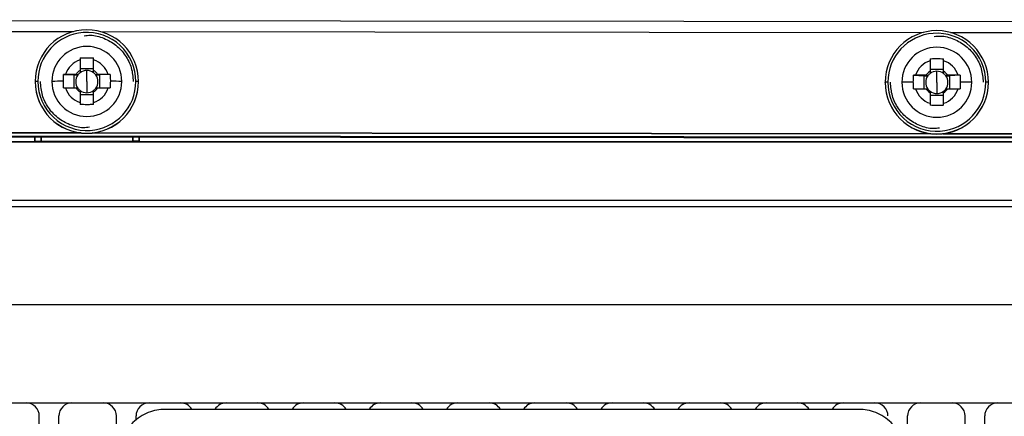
# Model space of a CAD drawing. Header units: millimetres. Extents: x 12 to 1209, y -252 to 1182.
# Tile 3 of 162: x 425 to 500, y 60 to 90. Entities that reach past the tile are written whole.
import ezdxf

# ---------------------------------------------------------------- set-up
doc = ezdxf.new("R2010")
doc.units = ezdxf.units.MM

msp = doc.modelspace()

# ---------------------------------------------------------------- linework, layer by layer
at = {"color": 7, "linetype": 'Continuous', "lineweight": 25}
for p, q in [((371.507, 90.339), (553.019, 90.163)), ((371.506, 89.482), (428.809, 89.426)), ((430.876, 89.424), (493.809, 89.363)), ((495.876, 89.361), (553.018, 89.306)), ((429.324, 87.264), (429.324, 86.456)), ((430.354, 86.456), (430.354, 87.264)), ((494.324, 87.201), (494.324, 86.393)), ((495.354, 86.393), (495.354, 87.201)), ((428.061, 86.148), (428.855, 86.121)), ((429.018, 86.15), (428.21, 86.15)), ((428.855, 86.121), (429.161, 86.121)), ((428.855, 86.121), (428.855, 85.12)), ((430.354, 86.589), (429.324, 86.589)), ((429.839, 85.601), (429.839, 86.457)), ((430.516, 86.121), (430.822, 86.121)), ((431.467, 86.15), (430.66, 86.15)), ((431.617, 86.148), (430.822, 86.121)), ((430.822, 85.12), (430.822, 86.121)), ((493.061, 86.085), (493.855, 86.058)), ((494.017, 86.087), (493.21, 86.087)), ((493.855, 86.058), (494.161, 86.058)), ((493.855, 86.058), (493.855, 85.057)), ((495.354, 86.526), (494.324, 86.526)), ((494.839, 85.538), (494.839, 86.394)), ((495.516, 86.058), (495.822, 86.058)), ((496.467, 86.087), (495.66, 86.087)), ((496.617, 86.085), (495.822, 86.058)), ((495.822, 85.057), (495.822, 86.058)), ((425.889, 85.603), (425.889, 85.613)), ((428.21, 85.12), (429.018, 85.12)), ((429.839, 85.601), (429.839, 84.755)), ((430.66, 85.12), (431.467, 85.12)), ((433.789, 85.603), (433.789, 85.613)), ((490.889, 85.54), (490.889, 85.55)), ((494.839, 85.538), (494.839, 84.692)), ((498.789, 85.54), (498.789, 85.55)), ((429.324, 84.814), (429.324, 84.007)), ((429.324, 84.622), (430.354, 84.622)), ((430.354, 84.007), (430.354, 84.814)), ((493.21, 85.057), (494.017, 85.057)), ((494.324, 84.751), (494.324, 83.944)), ((494.324, 84.56), (495.354, 84.56)), ((495.354, 83.944), (495.354, 84.751)), ((495.66, 85.057), (496.467, 85.057)), ((557.254, 81.305), (367.254, 81.489)), ((367.254, 81.483), (557.254, 81.299)), ((367.254, 81.447), (557.254, 81.263)), ((367.255, 81.744), (429.353, 81.683)), ((429.39, 81.679), (367.255, 81.739)), ((425.834, 81.391), (425.834, 81.035)), ((425.851, 81.391), (425.851, 81.052)), ((426.339, 81.052), (426.339, 81.39)), ((426.351, 81.39), (426.351, 81.04)), ((494.39, 81.616), (430.28, 81.678)), ((430.317, 81.682), (494.353, 81.62)), ((433.351, 81.04), (433.351, 81.383)), ((433.363, 81.383), (433.363, 81.052)), ((433.851, 81.052), (433.851, 81.383)), ((433.869, 81.035), (433.869, 81.383)), ((557.254, 81.555), (495.28, 81.615)), ((495.317, 81.62), (557.254, 81.56)), ((367.351, 81.035), (425.834, 81.035)), ((557.351, 80.983), (367.351, 80.983)), ((425.834, 81.035), (425.851, 81.052)), ((425.851, 81.052), (426.339, 81.052)), ((426.339, 81.052), (426.351, 81.04)), ((426.351, 81.026), (426.351, 81.04)), ((433.351, 81.026), (426.351, 81.026)), ((433.363, 81.052), (433.351, 81.04)), ((433.351, 81.04), (433.351, 81.026)), ((433.851, 81.052), (433.363, 81.052)), ((433.869, 81.035), (433.851, 81.052)), ((433.869, 81.035), (557.351, 81.035)), ((352.448, 76.526), (572.255, 76.526)), ((577.264, 76.035), (347.439, 76.035)), ((577.395, 68.535), (347.308, 68.535)), ((352.688, 61.035), (572.015, 61.035)), ((488.893, 60.539), (435.809, 60.539)), ((426.201, 0.535), (426.201, 60.035)), ((427.701, 0.535), (427.701, 60.035)), ((432.101, 0.535), (432.101, 60.035)), ((433.601, 59.743), (433.601, 60.035)), ((492.601, 0.535), (492.601, 60.035)), ((497.001, 0.535), (497.001, 60.035)), ((498.501, 0.535), (498.501, 60.035))]:
    msp.add_line(p, q, dxfattribs=at)
for centre, radius, start, end in [((429.839, 85.613), 3.95, 0.00633, 179.99367), ((429.838, 85.617), 3.75, 94.11805, 179.99615), ((429.839, 85.616), 3.75, 0.00542, 94.12619), ((494.839, 85.55), 3.95, 0.00633, 179.99367), ((494.838, 85.554), 3.75, 94.11805, 179.99615), ((494.839, 85.554), 3.75, 0.00542, 94.12619), ((429.839, 85.616), 2.675, 0.00702, 179.99298), ((494.839, 85.554), 2.675, 0.00702, 179.99298), ((429.839, 85.635), 1.708, 107.54393, 162.44734), ((429.839, 85.635), 1.708, 17.55266, 72.45607), ((494.839, 85.572), 1.708, 107.54393, 162.44734), ((494.839, 85.572), 1.708, 17.55266, 72.45607), ((429.839, 85.606), 0.851, 142.7538, 217.2462), ((429.839, 85.635), 0.969, 122.08792, 147.90335), ((429.839, 85.606), 0.851, 127.23674, 142.75453), ((429.839, 85.605), 0.851, 89.99956, 127.23626), ((429.839, 85.605), 0.851, 52.76374, 90.00044), ((429.839, 85.635), 0.969, 32.09665, 57.91208), ((429.839, 85.606), 0.851, 37.24547, 52.76326), ((429.839, 85.606), 0.851, 322.7538, 37.2462), ((494.838, 85.543), 0.851, 142.7538, 217.2462), ((494.839, 85.572), 0.969, 122.08792, 147.90335), ((494.839, 85.543), 0.851, 127.23674, 142.75453), ((494.839, 85.542), 0.851, 89.99956, 127.23626), ((494.839, 85.542), 0.851, 52.76374, 90.00044), ((494.839, 85.572), 0.969, 32.09665, 57.91208), ((494.839, 85.543), 0.851, 37.24547, 52.76326), ((494.839, 85.543), 0.851, 322.7538, 37.2462), ((426.039, 82.749), 2.868, 89.00137, 92.99833), ((429.839, 85.614), 3.95, 180.00633, 359.99367), ((429.839, 85.603), 3.95, 180.00633, 359.99367), ((429.839, 85.617), 3.75, 180.00541, 273.91601), ((428.51, 39.648), 45.988, 90.58348, 91.67732), ((429.839, 85.617), 2.675, 180.00702, 359.99298), ((429.839, 85.635), 1.708, 197.55266, 252.45607), ((429.839, 85.635), 0.969, 212.09665, 237.91208), ((429.839, 85.606), 0.851, 217.24547, 232.76326), ((429.839, 85.617), 3.75, 273.90787, 359.99614), ((429.839, 85.635), 1.708, 287.54393, 342.44734), ((429.839, 85.635), 0.969, 302.08792, 327.90335), ((429.839, 85.606), 0.851, 307.23674, 322.75453), ((431.168, 39.648), 45.988, 88.32268, 89.41652), ((433.639, 82.749), 2.868, 87.00167, 90.99863), ((491.039, 82.686), 2.868, 89.00137, 92.99833), ((494.839, 85.551), 3.95, 180.00633, 359.99367), ((494.839, 85.54), 3.95, 180.00633, 359.99367), ((494.838, 85.554), 3.75, 180.00541, 273.91601), ((493.51, 39.585), 45.988, 90.58348, 91.67732), ((494.839, 85.554), 2.675, 180.00702, 359.99298), ((494.839, 85.554), 3.75, 273.90787, 359.99614), ((496.168, 39.585), 45.988, 88.32268, 89.41652), ((498.639, 82.686), 2.868, 87.00167, 90.99863), ((429.839, 85.606), 0.851, 232.76374, 270.00044), ((429.839, 85.606), 0.851, 269.99956, 307.23626), ((494.839, 85.572), 1.708, 197.55266, 252.45607), ((494.839, 85.572), 0.969, 212.09665, 237.91208), ((494.839, 85.543), 0.851, 217.24547, 232.76326), ((494.839, 85.543), 0.851, 232.76374, 270.00044), ((494.839, 85.543), 0.851, 269.99956, 307.23626), ((494.839, 85.572), 1.708, 287.54393, 342.44734), ((494.839, 85.572), 0.969, 302.08792, 327.90335), ((494.839, 85.543), 0.851, 307.23674, 322.75453), ((425.201, 60.035), 1, 0, 90), ((428.701, 60.035), 1, 90, 180), ((431.101, 60.035), 1, 0, 90), ((434.601, 60.035), 1, 90, 180), ((437.001, 60.035), 1, 30.26519, 90), ((440.501, 60.035), 1, 90, 149.73481), ((442.901, 60.035), 1, 30.26519, 90), ((446.401, 60.035), 1, 90, 149.73481), ((448.801, 60.035), 1, 30.26519, 90), ((452.301, 60.035), 1, 90, 149.73481), ((454.701, 60.035), 1, 30.26519, 90), ((458.201, 60.035), 1, 90, 149.73481), ((460.601, 60.035), 1, 30.26519, 90), ((464.101, 60.035), 1, 90, 149.73481), ((466.501, 60.035), 1, 30.26519, 90), ((470.001, 60.035), 1, 90, 149.73481), ((472.401, 60.035), 1, 30.26519, 90), ((475.901, 60.035), 1, 90, 149.73481), ((478.301, 60.035), 1, 30.26519, 90), ((481.801, 60.035), 1, 90, 149.73481), ((484.201, 60.035), 1, 30.26519, 90), ((487.701, 60.035), 1, 90, 149.73481), ((490.101, 60.035), 1, 0, 90), ((493.601, 60.035), 1, 90, 180), ((496.001, 60.035), 1, 0, 90), ((499.501, 60.035), 1, 90, 180)]:
    msp.add_arc(centre, radius, start, end, dxfattribs=at)
for points, knots in [([(429.633, 89.117), (429.792, 89.136), (430.303, 89.194), (431.162, 88.954), (432.092, 88.429), (432.817, 87.636), (433.297, 86.67), (433.358, 85.965), (433.389, 85.613)], [0, 0, 0, 0, 0.082971, 0.266696, 0.45042, 0.634145, 0.817871, 1, 1, 1, 1]), ([(494.633, 89.054), (494.792, 89.073), (495.303, 89.131), (496.162, 88.891), (497.092, 88.366), (497.817, 87.573), (498.297, 86.607), (498.358, 85.902), (498.389, 85.55)], [0, 0, 0, 0, 0.082971, 0.266696, 0.45042, 0.634145, 0.817871, 1, 1, 1, 1]), ([(429.324, 87.411), (429.381, 87.415), (429.495, 87.423), (429.667, 87.43), (429.867, 87.432), (430.097, 87.428), (430.268, 87.417), (430.354, 87.411)], [0, 0, 0, 0, 0.167698, 0.333556, 0.499803, 0.749059, 1, 1, 1, 1]), ([(494.324, 87.348), (494.381, 87.352), (494.495, 87.36), (494.667, 87.367), (494.867, 87.369), (495.097, 87.365), (495.268, 87.354), (495.354, 87.348)], [0, 0, 0, 0, 0.167698, 0.333556, 0.499803, 0.749059, 1, 1, 1, 1]), ([(431.617, 86.148), (431.621, 86.091), (431.628, 85.978), (431.635, 85.806), (431.635, 85.691), (431.636, 85.634)], [0, 0, 0, 0, 0.335653, 0.667498, 1, 1, 1, 1]), ([(496.617, 86.085), (496.62, 86.028), (496.628, 85.915), (496.635, 85.743), (496.635, 85.629), (496.636, 85.571)], [0, 0, 0, 0, 0.335653, 0.667498, 1, 1, 1, 1]), ([(430.037, 82.109), (429.88, 82.091), (429.372, 82.033), (428.516, 82.273), (427.586, 82.798), (426.861, 83.591), (426.38, 84.557), (426.319, 85.262), (426.289, 85.613)], [0, 0, 0, 0, 0.0816663, 0.2656523, 0.4496382, 0.6336244, 0.8176113, 1, 1, 1, 1]), ([(428.061, 85.119), (428.057, 85.176), (428.049, 85.29), (428.043, 85.462), (428.042, 85.577), (428.042, 85.634)], [0, 0, 0, 0, 0.335653, 0.667498, 1, 1, 1, 1]), ([(495.037, 82.046), (494.88, 82.028), (494.372, 81.97), (493.516, 82.21), (492.586, 82.735), (491.861, 83.528), (491.38, 84.494), (491.319, 85.199), (491.289, 85.55)], [0, 0, 0, 0, 0.081666, 0.265652, 0.449638, 0.633624, 0.817611, 1, 1, 1, 1]), ([(493.061, 85.056), (493.057, 85.113), (493.049, 85.227), (493.043, 85.399), (493.042, 85.514), (493.041, 85.571)], [0, 0, 0, 0, 0.335653, 0.667498, 1, 1, 1, 1]), ([(430.354, 83.856), (430.297, 83.852), (430.183, 83.845), (430.011, 83.839), (429.81, 83.836), (429.58, 83.84), (429.409, 83.851), (429.324, 83.856)], [0, 0, 0, 0, 0.167698, 0.333556, 0.499803, 0.749059, 1, 1, 1, 1]), ([(495.354, 83.793), (495.297, 83.789), (495.183, 83.782), (495.011, 83.776), (494.81, 83.773), (494.58, 83.777), (494.409, 83.788), (494.324, 83.793)], [0, 0, 0, 0, 0.167698, 0.333556, 0.499803, 0.749059, 1, 1, 1, 1]), ([(435.809, 60.539), (435.401, 60.539), (434.961, 60.465), (434.109, 60.127), (433.699, 59.863), (433.023, 59.187), (432.759, 58.777), (432.422, 57.925), (432.347, 57.485), (432.347, 57.077)], [0, 0, 0, 0, 0.25, 0.25, 0.5, 0.5, 0.75, 0.75, 1, 1, 1, 1]), ([(492.355, 57.077), (492.355, 57.485), (492.281, 57.925), (491.943, 58.777), (491.679, 59.187), (491.003, 59.863), (490.594, 60.127), (489.741, 60.465), (489.301, 60.539), (488.893, 60.539)], [0, 0, 0, 0, 0.25, 0.25, 0.5, 0.5, 0.75, 0.75, 1, 1, 1, 1])]:
    msp.add_open_spline(points, degree=3, knots=knots, dxfattribs=at)
for points in [[(429.324, 87.411), (429.324, 87.363), (429.324, 87.314), (429.324, 87.264)], [(430.354, 87.264), (430.354, 87.314), (430.354, 87.363), (430.354, 87.411)], [(494.324, 87.348), (494.324, 87.3), (494.324, 87.251), (494.324, 87.201)], [(495.354, 87.201), (495.354, 87.251), (495.354, 87.3), (495.354, 87.348)], [(428.042, 85.634), (428.042, 85.808), (428.048, 85.98), (428.061, 86.148)], [(428.21, 86.15), (428.159, 86.15), (428.11, 86.149), (428.061, 86.148)], [(429.161, 86.121), (429.112, 86.13), (429.064, 86.14), (429.018, 86.15)], [(429.324, 86.456), (429.324, 86.4), (429.324, 86.342), (429.324, 86.283)], [(430.354, 86.283), (430.354, 86.342), (430.354, 86.4), (430.354, 86.456)], [(430.66, 86.15), (430.613, 86.14), (430.566, 86.13), (430.516, 86.121)], [(431.617, 86.148), (431.568, 86.149), (431.518, 86.15), (431.467, 86.15)], [(493.041, 85.571), (493.041, 85.745), (493.048, 85.917), (493.061, 86.085)], [(493.21, 86.087), (493.159, 86.087), (493.11, 86.086), (493.061, 86.085)], [(494.161, 86.058), (494.112, 86.067), (494.064, 86.077), (494.017, 86.087)], [(494.324, 86.393), (494.324, 86.337), (494.324, 86.279), (494.324, 86.22)], [(495.354, 86.22), (495.354, 86.279), (495.354, 86.337), (495.354, 86.393)], [(495.66, 86.087), (495.613, 86.077), (495.566, 86.067), (495.516, 86.058)], [(496.617, 86.085), (496.568, 86.086), (496.518, 86.087), (496.467, 86.087)], [(428.061, 85.119), (428.11, 85.119), (428.159, 85.12), (428.21, 85.12)], [(429.018, 85.12), (429.064, 85.11), (429.112, 85.101), (429.161, 85.091)], [(430.516, 85.091), (430.566, 85.101), (430.613, 85.11), (430.66, 85.12)], [(431.467, 85.12), (431.518, 85.12), (431.568, 85.119), (431.617, 85.119)], [(431.636, 85.634), (431.636, 85.461), (431.629, 85.288), (431.617, 85.119)], [(496.636, 85.571), (496.636, 85.398), (496.629, 85.225), (496.617, 85.056)], [(429.324, 84.928), (429.324, 84.889), (429.324, 84.851), (429.324, 84.814)], [(430.354, 84.814), (430.354, 84.851), (430.354, 84.889), (430.354, 84.928)], [(493.061, 85.056), (493.11, 85.056), (493.159, 85.057), (493.21, 85.057)], [(494.017, 85.057), (494.064, 85.047), (494.112, 85.038), (494.161, 85.028)], [(494.324, 84.865), (494.324, 84.826), (494.324, 84.788), (494.324, 84.751)], [(495.354, 84.751), (495.354, 84.788), (495.354, 84.826), (495.354, 84.865)], [(495.516, 85.028), (495.566, 85.038), (495.613, 85.047), (495.66, 85.057)], [(496.467, 85.057), (496.518, 85.057), (496.568, 85.056), (496.617, 85.056)], [(429.324, 84.007), (429.324, 83.956), (429.324, 83.905), (429.324, 83.856)], [(430.354, 83.856), (430.354, 83.905), (430.354, 83.956), (430.354, 84.007)], [(494.324, 83.944), (494.324, 83.893), (494.324, 83.842), (494.324, 83.793)], [(495.354, 83.793), (495.354, 83.842), (495.354, 83.893), (495.354, 83.944)]]:
    msp.add_open_spline(points, degree=3, dxfattribs=at)

doc.saveas('drawing.dxf')
